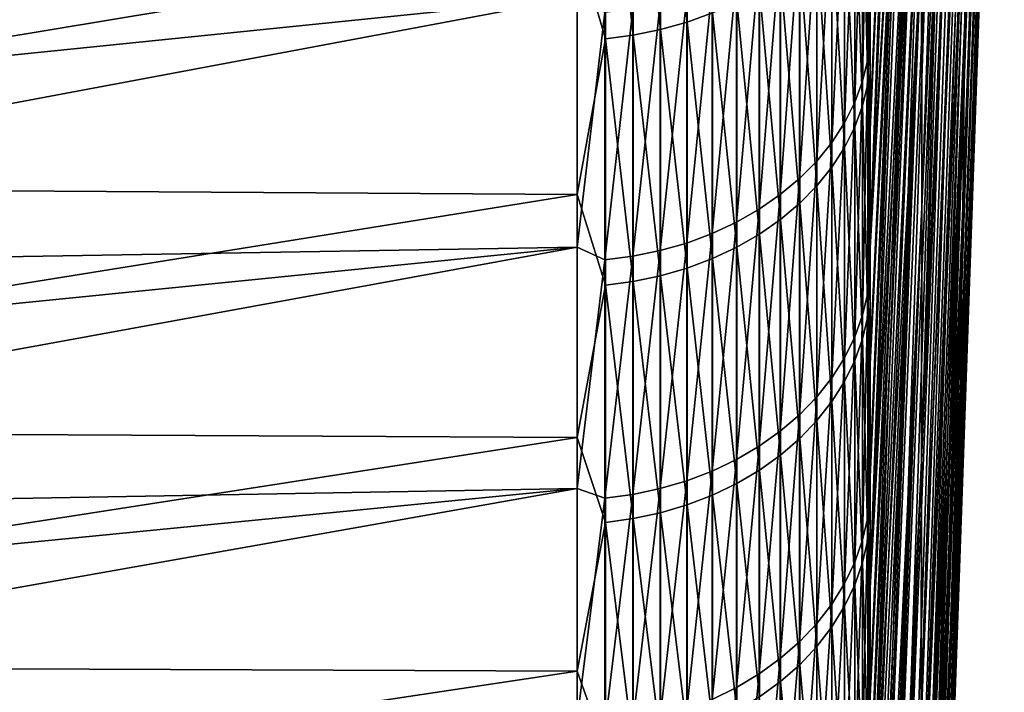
# Model space of a CAD drawing. Header units: metres. Extents: x -2 to 78, y -85 to 85.
# Tile 15 of 256: x 5.04 to 11.58, y -68.69 to -64.22. Entities that reach past the tile are written whole.
import ezdxf

# ---------------------------------------------------------------- set-up
doc = ezdxf.new("R2010")
doc.units = ezdxf.units.M
doc.layers.add('solid_20004802', color=7, linetype='CONTINUOUS')

msp = doc.modelspace()

# ---------------------------------------------------------------- linework, layer by layer
at = {"layer": 'solid_20004802'}
for points in [[(11.334552, -56.497936, 34.880943), (11.027328, -63.692787, 38.905716), (11.02869, -65.468307, 35.765499)], [(11.334552, -56.497936, 34.880943), (11.02869, -65.468307, 35.765499), (11.168026, -62.292381, 34.030483)], [(11.576154, -57.615036, 13.247166), (11.313656, -64.222252, 19.058382), (11.301142, -65.472, 15.762636)], [(11.562501, -58.670948, 10.214526), (11.576154, -57.615036, 13.247166), (11.301142, -65.472, 15.762636)], [(11.006896, -57.827164, 47.996834), (10.685865, -64.156021, 52.396568), (10.685865, -64.955505, 51.402111)], [(11.006896, -57.827164, 47.996834), (10.685865, -64.955505, 51.402111), (10.685865, -65.739586, 50.395443)], [(11.016425, -59.870583, 45.023994), (11.006896, -57.827164, 47.996834), (10.685865, -65.739586, 50.395443)], [(11.335947, -58.234875, 31.813858), (11.168026, -62.292381, 34.030483), (11.027328, -67.15139, 32.574783)], [(11.334552, -59.877266, 28.69512), (11.335947, -58.234875, 31.813858), (11.027328, -67.15139, 32.574783)], [(11.562501, -58.670948, 10.214526), (11.301142, -65.472, 15.762636), (11.28587, -66.620438, 12.430245)], [(11.546395, -59.635445, 7.151599), (11.562501, -58.670948, 10.214526), (11.28587, -66.620438, 12.430245)], [(11.546395, -59.635445, 7.151599), (11.28587, -66.620438, 12.430245), (11.267856, -67.666489, 9.064324)], [(11.52785, -60.50766, 4.06114), (11.546395, -59.635445, 7.151599), (11.267856, -67.666489, 9.064324)], [(11.016425, -59.870583, 45.023994), (10.685865, -65.739586, 50.395443), (10.685865, -66.508041, 49.376865)], [(11.016425, -59.870583, 45.023994), (10.685865, -66.508041, 49.376865), (10.685865, -67.260727, 48.346565)], [(11.016425, -59.870583, 45.023994), (10.685865, -67.260727, 48.346565), (10.685865, -67.997467, 47.304737)], [(11.023237, -61.826347, 41.99276), (11.016425, -59.870583, 45.023994), (10.685865, -67.997467, 47.304737)], [(11.334552, -59.877266, 28.69512), (11.027328, -67.15139, 32.574783), (11.023237, -68.740608, 29.336292)], [(11.330369, -61.423573, 25.527647), (11.334552, -59.877266, 28.69512), (11.023237, -68.740608, 29.336292)], [(11.52785, -60.50766, 4.06114), (11.267856, -67.666489, 9.064324), (11.247115, -68.609177, 5.66802)], [(11.506884, -61.286804, 0.945931), (11.52785, -60.50766, 4.06114), (11.247115, -68.609177, 5.66802)], [(10.863829, -60.785301, -49.937397), (10.685867, -64.893028, -51.480885), (10.685863, -64.09243, -52.474396)], [(10.863829, -60.785301, -49.937397), (10.685866, -65.678268, -50.475292), (10.685867, -64.893028, -51.480885)], [(10.863829, -60.785301, -49.937397), (10.919568, -61.532375, -46.81477), (10.685866, -65.678268, -50.475292)], [(11.506884, -61.286804, 0.945931), (11.247115, -68.609177, 5.66802), (11.223669, -69.447617, 2.244507)], [(11.483513, -61.972183, -2.191226), (11.506884, -61.286804, 0.945931), (11.223669, -69.447617, 2.244507)], [(11.330369, -61.423573, 25.527647), (11.023237, -68.740608, 29.336292), (11.016425, -70.234604, 26.05279)], [(11.323401, -62.872353, 22.3144), (11.330369, -61.423573, 25.527647), (11.016425, -70.234604, 26.05279)], [(10.919568, -61.532375, -46.81477), (10.685864, -67.20182, -48.428432), (10.685863, -66.447945, -49.457779)], [(10.919568, -61.532375, -46.81477), (10.685863, -66.447945, -49.457779), (10.685866, -65.678268, -50.475292)], [(10.919568, -61.532375, -46.81477), (10.685867, -67.939735, -47.387531), (10.685864, -67.20182, -48.428432)], [(10.919568, -61.532375, -46.81477), (10.973433, -62.185459, -43.671104), (10.685867, -67.939735, -47.387531)], [(11.023237, -61.826347, 41.99276), (10.685865, -67.997467, 47.304737), (10.685865, -68.718071, 46.251705)], [(11.023237, -61.826347, 41.99276), (10.685865, -68.718071, 46.251705), (10.685865, -69.422356, 45.187729)], [(11.023237, -61.826347, 41.99276), (10.685865, -69.422356, 45.187729), (10.685865, -70.110161, 44.113033)], [(11.027328, -63.692787, 38.905716), (11.023237, -61.826347, 41.99276), (10.685865, -70.110161, 44.113033)], [(11.483513, -61.972183, -2.191226), (11.223669, -69.447617, 2.244507), (11.197537, -70.181023, -1.203014)], [(11.457761, -62.563175, -5.347506), (11.483513, -61.972183, -2.191226), (11.197537, -70.181023, -1.203014)], [(10.973433, -62.185459, -43.671104), (10.685866, -70.05619, -44.198647), (10.685863, -69.367142, -45.272526)], [(10.973433, -62.185459, -43.671104), (10.685863, -69.367142, -45.272526), (10.685865, -68.661583, -46.335526)], [(10.973433, -62.185459, -43.671104), (10.685865, -68.661583, -46.335526), (10.685867, -67.939735, -47.387531)], [(10.973433, -62.185459, -43.671104), (11.025376, -62.743965, -40.509239), (10.685866, -70.05619, -44.198647)], [(11.168026, -62.292381, 34.030483), (11.02869, -65.468307, 35.765499), (11.027328, -67.15139, 32.574783)], [(9.293654, -62.597675, -56.986767), (9.469689, -62.549461, -56.942875), (9.469689, -64.240768, -55.027714)], [(9.469689, -64.240768, -55.027714), (9.469689, -62.549461, -56.942875), (9.638835, -64.17894, -54.974747)], [(11.457761, -62.563175, -5.347506), (11.197537, -70.181023, -1.203014), (11.168745, -70.808716, -4.671319)], [(11.429649, -63.05925, -8.520069), (11.457761, -62.563175, -5.347506), (11.168745, -70.808716, -4.671319)], [(8.92717, -62.656536, -57.040352), (9.112282, -62.633472, -57.019356), (9.112282, -64.327057, -55.10162)], [(9.112282, -62.633472, -57.019356), (9.293654, -62.597675, -56.986767), (9.293654, -64.290291, -55.070129)], [(9.112282, -64.327057, -55.10162), (9.112282, -62.633472, -57.019356), (9.293654, -64.290291, -55.070129)], [(9.293654, -64.290291, -55.070129), (9.293654, -62.597675, -56.986767), (9.469689, -64.240768, -55.027714)], [(8.92717, -64.350746, -55.12191), (8.740137, -63.709984, -55.882038), (8.92717, -62.656536, -57.040352)], [(8.92717, -64.350746, -55.12191), (8.92717, -62.656536, -57.040352), (9.112282, -64.327057, -55.10162)], [(11.025376, -62.743965, -40.509239), (10.685867, -70.640106, -43.259258), (10.685866, -70.05619, -44.198647)], [(11.025376, -62.743965, -40.509239), (10.741631, -71.191635, -39.778503), (10.685867, -70.640106, -43.259258)], [(11.025376, -62.743965, -40.509239), (11.075348, -63.20739, -37.332008), (10.741631, -71.191635, -39.778503)], [(10.634434, -64.632584, 52.399174), (10.66888, -64.489243, 52.282963), (10.66888, -62.880714, 54.206879)], [(10.634434, -63.020481, 54.32737), (10.634434, -64.632584, 52.399174), (10.66888, -62.880714, 54.206879)], [(10.685865, -63.341331, 53.378548), (10.66888, -62.880714, 54.206879), (10.66888, -64.489243, 52.282963)], [(11.323401, -62.872353, 22.3144), (11.016425, -70.234604, 26.05279), (11.006896, -71.632095, 22.727076)], [(11.313656, -64.222252, 19.058382), (11.323401, -62.872353, 22.3144), (11.006896, -71.632095, 22.727076)], [(10.582837, -64.772789, 52.51284), (10.634434, -64.632584, 52.399174), (10.634434, -63.020481, 54.32737)], [(10.582837, -63.157188, 54.445217), (10.582837, -64.772789, 52.51284), (10.634434, -63.020481, 54.32737)], [(10.635035, -63.189278, -54.127018), (10.669239, -63.049095, -54.006939), (10.669239, -64.651505, -52.078026)], [(10.685863, -64.09243, -52.474396), (10.669239, -64.651505, -52.078026), (10.669239, -63.049095, -54.006939)], [(11.429649, -63.05925, -8.520069), (11.168745, -70.808716, -4.671319), (11.137321, -71.330101, -8.157167)], [(11.399204, -63.459957, -11.70606), (11.429649, -63.05925, -8.520069), (11.137321, -71.330101, -8.157167)], [(10.514546, -64.908615, 52.622959), (10.582837, -64.772789, 52.51284), (10.582837, -63.157188, 54.445217)], [(10.514546, -63.289631, 54.559387), (10.514546, -64.908615, 52.622959), (10.582837, -63.157188, 54.445217)], [(10.583675, -63.326405, -54.24448), (10.635035, -63.189278, -54.127018), (10.635035, -64.79525, -52.193817)], [(10.635035, -64.79525, -52.193817), (10.635035, -63.189278, -54.127018), (10.669239, -64.651505, -52.078026)], [(11.075348, -63.20739, -37.332008), (10.795148, -71.636871, -36.282379), (10.741631, -71.191635, -39.778503)], [(11.075348, -63.20739, -37.332008), (11.123305, -63.575317, -34.142281), (10.795148, -71.636871, -36.282379)], [(10.430161, -65.038872, 52.728561), (10.514546, -64.908615, 52.622959), (10.514546, -63.289631, 54.559387)], [(10.430161, -63.416637, 54.668877), (10.430161, -65.038872, 52.728561), (10.514546, -63.289631, 54.559387)], [(10.515614, -63.459274, -54.358292), (10.583675, -63.326405, -54.24448), (10.583675, -64.93586, -52.307083)], [(10.583675, -64.93586, -52.307083), (10.583675, -63.326405, -54.24448), (10.635035, -64.79525, -52.193817)], [(10.685865, -64.156021, 52.396568), (10.685865, -63.341331, 53.378548), (10.66888, -64.489243, 52.282963)], [(10.330427, -65.162407, 52.828716), (10.430161, -65.038872, 52.728561), (10.430161, -63.416637, 54.668877)], [(10.330427, -63.537094, 54.772717), (10.330427, -65.162407, 52.828716), (10.430161, -63.416637, 54.668877)], [(10.43145, -63.586708, -54.467449), (10.515614, -63.459274, -54.358292), (10.515614, -65.072105, -52.416828)], [(10.515614, -65.072105, -52.416828), (10.515614, -63.459274, -54.358292), (10.583675, -64.93586, -52.307083)], [(11.399204, -63.459957, -11.70606), (11.137321, -71.330101, -8.157167), (11.103292, -71.744705, -11.657298)], [(11.366453, -63.764942, -14.902614), (11.399204, -63.459957, -11.70606), (11.103292, -71.744705, -11.657298)], [(10.216221, -65.278137, 52.922539), (10.330427, -65.162407, 52.828716), (10.330427, -63.537094, 54.772717)], [(10.216221, -63.649937, 54.869995), (10.216221, -65.278137, 52.922539), (10.330427, -63.537094, 54.772717)], [(10.331923, -63.707588, -54.570995), (10.43145, -63.586708, -54.467449), (10.43145, -65.202782, -52.522091)], [(10.43145, -65.202782, -52.522091), (10.43145, -63.586708, -54.467449), (10.515614, -65.072105, -52.416828)], [(11.123305, -63.575317, -34.142281), (10.846382, -71.975029, -32.774246), (10.795148, -71.636871, -36.282379)], [(11.123305, -63.575317, -34.142281), (11.169205, -63.847416, -30.942923), (10.846382, -71.975029, -32.774246)], [(8.740137, -63.709984, -55.882038), (-0.986912, -65.323784, -54.385693), (-0.986912, -63.639023, -56.347805)], [(10.08855, -65.38504, 53.009209), (10.216221, -65.278137, 52.922539), (10.216221, -63.649937, 54.869995)], [(10.08855, -63.754169, 54.95985), (10.08855, -65.38504, 53.009209), (10.216221, -63.649937, 54.869995)], [(8.740137, -63.709984, -55.882038), (8.740137, -65.384537, -53.913136), (-0.986912, -65.323784, -54.385693)], [(8.92717, -64.350746, -55.12191), (8.740137, -65.384537, -53.913136), (8.740137, -63.709984, -55.882038)], [(10.217914, -63.82085, -54.668015), (10.331923, -63.707588, -54.570995), (10.331923, -65.326736, -52.621937)], [(10.331923, -65.326736, -52.621937), (10.331923, -63.707588, -54.570995), (10.43145, -65.202782, -52.522091)], [(11.027328, -63.692787, 38.905716), (10.685865, -72.073051, 40.827312), (10.685865, -72.693268, 39.712513)], [(11.027328, -63.692787, 38.905716), (10.685865, -72.693268, 39.712513), (11.02869, -65.468307, 35.765499)], [(11.027328, -63.692787, 38.905716), (10.685865, -70.110161, 44.113033), (10.685865, -70.781334, 43.027863)], [(11.027328, -63.692787, 38.905716), (10.685865, -70.781334, 43.027863), (10.685865, -71.435684, 41.932526)], [(11.027328, -63.692787, 38.905716), (10.685865, -71.435684, 41.932526), (10.685865, -72.073051, 40.827312)], [(9.948537, -65.48217, 53.087955), (10.08855, -65.38504, 53.009209), (10.08855, -63.754169, 54.95985)], [(9.948537, -63.848881, 55.041496), (9.948537, -65.48217, 53.087955), (10.08855, -63.754169, 54.95985)], [(11.366453, -63.764942, -14.902614), (11.103292, -71.744705, -11.657298), (11.06669, -72.052124, -15.168441)], [(11.331426, -63.973927, -18.10685), (11.366453, -63.764942, -14.902614), (11.06669, -72.052124, -15.168441)], [(9.797419, -65.56868, 53.158089), (9.948537, -65.48217, 53.087955), (9.948537, -63.848881, 55.041496)], [(9.797419, -63.933231, 55.114212), (9.797419, -65.56868, 53.158089), (9.948537, -63.848881, 55.041496)], [(10.090423, -63.925495, -54.757652), (10.217914, -63.82085, -54.668015), (10.217914, -65.442879, -52.715492)], [(10.217914, -65.442879, -52.715492), (10.217914, -63.82085, -54.668015), (10.331923, -65.326736, -52.621937)], [(11.169205, -63.847416, -30.942923), (10.895284, -72.205795, -29.257383), (10.846382, -71.975029, -32.774246)], [(11.169205, -63.847416, -30.942923), (11.213005, -64.023445, -27.736814), (10.895284, -72.205795, -29.257383)], [(9.636523, -65.643799, 53.21899), (9.797419, -65.56868, 53.158089), (9.797419, -63.933231, 55.114212)], [(9.636523, -64.006477, 55.177353), (9.636523, -65.643799, 53.21899), (9.797419, -63.933231, 55.114212)], [(9.950575, -64.020599, -54.839119), (10.090423, -63.925495, -54.757652), (10.090423, -65.550179, -52.801926)], [(10.090423, -65.550179, -52.801926), (10.090423, -63.925495, -54.757652), (10.217914, -65.442879, -52.715492)], [(9.467271, -65.706871, 53.270126), (9.636523, -65.643799, 53.21899), (9.636523, -64.006477, 55.177353)], [(9.467271, -64.067978, 55.23037), (9.467271, -65.706871, 53.270126), (9.636523, -64.006477, 55.177353)], [(11.331426, -63.973927, -18.10685), (11.06669, -72.052124, -15.168441), (11.027551, -72.252083, -18.687313)], [(11.294152, -64.086723, -21.315889), (11.331426, -63.973927, -18.10685), (11.027551, -72.252083, -18.687313)], [(9.291151, -65.757339, 53.311039), (9.467271, -65.706871, 53.270126), (9.467271, -64.067978, 55.23037)], [(9.291151, -64.117188, 55.272789), (9.291151, -65.757339, 53.311039), (9.467271, -64.067978, 55.23037)], [(9.799603, -64.105331, -54.911697), (9.950575, -64.020599, -54.839119), (9.950575, -65.647705, -52.880486)], [(9.950575, -65.647705, -52.880486), (9.950575, -64.020599, -54.839119), (10.090423, -65.550179, -52.801926)], [(11.213005, -64.023445, -27.736814), (10.941808, -72.328957, -25.735079), (10.895284, -72.205795, -29.257383)], [(11.213005, -64.023445, -27.736814), (11.254666, -64.103233, -24.52684), (10.941808, -72.328957, -25.735079)], [(8.740137, -64.073517, 55.464844), (-0.986912, -65.06813, 54.691303), (-0.986912, -65.897537, 53.68906)], [(8.740137, -65.735176, 53.485046), (8.740137, -64.073517, 55.464844), (-0.986912, -65.897537, 53.68906)], [(8.740137, -64.073517, 55.464844), (-0.986912, -64.22348, 55.680733), (-0.986912, -65.06813, 54.691303)], [(8.924562, -64.177109, 55.324448), (8.740137, -64.073517, 55.464844), (8.740137, -65.735176, 53.485046)], [(9.109715, -65.794762, 53.341377), (9.291151, -65.757339, 53.311039), (9.291151, -64.117188, 55.272789)], [(9.109715, -64.153671, 55.304241), (9.109715, -65.794762, 53.341377), (9.291151, -64.117188, 55.272789)], [(9.638835, -64.17894, -54.974747), (9.799603, -64.105331, -54.911697), (9.799603, -65.734589, -52.95047)], [(9.799603, -65.734589, -52.95047), (9.799603, -64.105331, -54.911697), (9.950575, -65.647705, -52.880486)], [(10.685863, -64.09243, -52.474396), (10.685867, -64.893028, -51.480885), (10.669239, -64.651505, -52.078026)], [(11.254666, -64.103233, -24.52684), (10.98591, -72.344391, -22.210623), (10.941808, -72.328957, -25.735079)], [(11.294152, -64.086723, -21.315889), (11.027551, -72.252083, -18.687313), (10.98591, -72.344391, -22.210623)], [(11.254666, -64.103233, -24.52684), (11.294152, -64.086723, -21.315889), (10.98591, -72.344391, -22.210623)], [(8.924562, -64.177109, 55.324448), (8.740137, -65.735176, 53.485046), (8.924562, -65.818794, 53.360867)], [(8.924562, -65.818794, 53.360867), (9.109715, -65.794762, 53.341377), (9.109715, -64.153671, 55.304241)], [(8.924562, -64.177109, 55.324448), (8.924562, -65.818794, 53.360867), (9.109715, -64.153671, 55.304241)], [(9.469689, -64.240768, -55.027714), (9.638835, -64.17894, -54.974747), (9.638835, -65.810059, -53.011269)], [(9.638835, -65.810059, -53.011269), (9.638835, -64.17894, -54.974747), (9.799603, -65.734589, -52.95047)], [(10.685865, -64.955505, 51.402111), (10.685865, -64.156021, 52.396568), (10.66888, -64.489243, 52.282963)], [(9.293654, -64.290291, -55.070129), (9.469689, -64.240768, -55.027714), (9.469689, -65.873466, -53.06234)], [(9.469689, -65.873466, -53.06234), (9.469689, -64.240768, -55.027714), (9.638835, -65.810059, -53.011269)], [(11.313656, -64.222252, 19.058382), (11.006896, -71.632095, 22.727076), (10.994658, -72.931892, 19.361988)], [(11.301142, -65.472, 15.762636), (11.313656, -64.222252, 19.058382), (10.994658, -72.931892, 19.361988)], [(8.92717, -64.350746, -55.12191), (9.112282, -64.327057, -55.10162), (9.112282, -65.961945, -53.13361)], [(9.112282, -64.327057, -55.10162), (9.293654, -64.290291, -55.070129), (9.293654, -65.924248, -53.103241)], [(9.112282, -65.961945, -53.13361), (9.112282, -64.327057, -55.10162), (9.293654, -65.924248, -53.103241)], [(9.293654, -65.924248, -53.103241), (9.293654, -64.290291, -55.070129), (9.469689, -65.873466, -53.06234)], [(8.92717, -65.986237, -53.153175), (8.740137, -65.384537, -53.913136), (8.92717, -64.350746, -55.12191)], [(8.92717, -65.986237, -53.153175), (8.92717, -64.350746, -55.12191), (9.112282, -65.961945, -53.13361)], [(10.634434, -66.185707, 50.423168), (10.66888, -66.038925, 50.31134), (10.66888, -64.489243, 52.282963)], [(10.634434, -64.632584, 52.399174), (10.634434, -66.185707, 50.423168), (10.66888, -64.489243, 52.282963)], [(10.685865, -64.955505, 51.402111), (10.66888, -64.489243, 52.282963), (10.66888, -66.038925, 50.31134)], [(10.582837, -66.329285, 50.532547), (10.634434, -66.185707, 50.423168), (10.634434, -64.632584, 52.399174)], [(10.582837, -64.772789, 52.51284), (10.582837, -66.329285, 50.532547), (10.634434, -64.632584, 52.399174)], [(10.635035, -64.79525, -52.193817), (10.669239, -64.651505, -52.078026), (10.669239, -66.194923, -50.101597)], [(10.685866, -65.678268, -50.475292), (10.669239, -66.194923, -50.101597), (10.669239, -64.651505, -52.078026)], [(10.685867, -64.893028, -51.480885), (10.685866, -65.678268, -50.475292), (10.669239, -64.651505, -52.078026)], [(10.514546, -66.468376, 50.638515), (10.582837, -66.329285, 50.532547), (10.582837, -64.772789, 52.51284)], [(10.514546, -64.908615, 52.622959), (10.514546, -66.468376, 50.638515), (10.582837, -64.772789, 52.51284)], [(10.583675, -64.93586, -52.307083), (10.635035, -64.79525, -52.193817), (10.635035, -66.342102, -50.21299)], [(10.635035, -66.342102, -50.21299), (10.635035, -64.79525, -52.193817), (10.669239, -66.194923, -50.101597)], [(10.430161, -66.601761, 50.740135), (10.514546, -66.468376, 50.638515), (10.514546, -64.908615, 52.622959)], [(10.430161, -65.038872, 52.728561), (10.430161, -66.601761, 50.740135), (10.514546, -64.908615, 52.622959)], [(10.515614, -65.072105, -52.416828), (10.583675, -64.93586, -52.307083), (10.583675, -66.486069, -50.32196)], [(10.583675, -66.486069, -50.32196), (10.583675, -64.93586, -52.307083), (10.635035, -66.342102, -50.21299)], [(10.685865, -65.739586, 50.395443), (10.685865, -64.955505, 51.402111), (10.66888, -66.038925, 50.31134)], [(10.330427, -66.728264, 50.836514), (10.430161, -66.601761, 50.740135), (10.430161, -65.038872, 52.728561)], [(10.330427, -65.162407, 52.828716), (10.330427, -66.728264, 50.836514), (10.430161, -65.038872, 52.728561)], [(10.43145, -65.202782, -52.522091), (10.515614, -65.072105, -52.416828), (10.515614, -66.625565, -50.42754)], [(10.515614, -66.625565, -50.42754), (10.515614, -65.072105, -52.416828), (10.583675, -66.486069, -50.32196)], [(10.216221, -66.846779, 50.9268), (10.330427, -66.728264, 50.836514), (10.330427, -65.162407, 52.828716)], [(10.216221, -65.278137, 52.922539), (10.216221, -66.846779, 50.9268), (10.330427, -65.162407, 52.828716)], [(10.331923, -65.326736, -52.621937), (10.43145, -65.202782, -52.522091), (10.43145, -66.759361, -50.528809)], [(10.43145, -66.759361, -50.528809), (10.43145, -65.202782, -52.522091), (10.515614, -66.625565, -50.42754)], [(10.08855, -66.956245, 51.010197), (10.216221, -66.846779, 50.9268), (10.216221, -65.278137, 52.922539)], [(10.08855, -65.38504, 53.009209), (10.08855, -66.956245, 51.010197), (10.216221, -65.278137, 52.922539)], [(8.740137, -65.384537, -53.913136), (-0.986912, -66.948074, -52.373234), (-0.986912, -65.323784, -54.385693)], [(10.217914, -65.442879, -52.715492), (10.331923, -65.326736, -52.621937), (10.331923, -66.886276, -50.624866)], [(10.331923, -66.886276, -50.624866), (10.331923, -65.326736, -52.621937), (10.43145, -66.759361, -50.528809)], [(8.740137, -65.384537, -53.913136), (8.740137, -66.998268, -51.894081), (-0.986912, -66.948074, -52.373234)], [(8.92717, -65.986237, -53.153175), (8.740137, -66.998268, -51.894081), (8.740137, -65.384537, -53.913136)], [(9.948537, -67.055717, 51.085976), (10.08855, -66.956245, 51.010197), (10.08855, -65.38504, 53.009209)], [(9.948537, -65.48217, 53.087955), (9.948537, -67.055717, 51.085976), (10.08855, -65.38504, 53.009209)], [(10.090423, -65.550179, -52.801926), (10.217914, -65.442879, -52.715492), (10.217914, -67.005188, -50.714867)], [(10.217914, -67.005188, -50.714867), (10.217914, -65.442879, -52.715492), (10.331923, -66.886276, -50.624866)], [(9.797419, -67.144302, 51.153465), (9.948537, -67.055717, 51.085976), (9.948537, -65.48217, 53.087955)], [(9.797419, -65.56868, 53.158089), (9.797419, -67.144302, 51.153465), (9.948537, -65.48217, 53.087955)], [(11.02869, -65.468307, 35.765499), (10.685865, -72.693268, 39.712513), (10.685865, -73.296234, 38.588291)], [(11.02869, -65.468307, 35.765499), (10.685865, -73.296234, 38.588291), (10.685865, -73.881866, 37.45483)], [(11.02869, -65.468307, 35.765499), (10.685865, -73.881866, 37.45483), (10.685865, -74.450005, 36.312416)], [(11.027328, -67.15139, 32.574783), (11.02869, -65.468307, 35.765499), (10.685865, -74.450005, 36.312416)], [(11.301142, -65.472, 15.762636), (10.994658, -72.931892, 19.361988), (10.979722, -74.132896, 15.960398)], [(11.28587, -66.620438, 12.430245), (11.301142, -65.472, 15.762636), (10.979722, -74.132896, 15.960398)], [(9.636523, -67.22123, 51.21207), (9.797419, -67.144302, 51.153465), (9.797419, -65.56868, 53.158089)], [(9.636523, -65.643799, 53.21899), (9.636523, -67.22123, 51.21207), (9.797419, -65.56868, 53.158089)], [(9.950575, -65.647705, -52.880486), (10.090423, -65.550179, -52.801926), (10.090423, -67.115051, -50.798023)], [(10.090423, -67.115051, -50.798023), (10.090423, -65.550179, -52.801926), (10.217914, -67.005188, -50.714867)], [(9.291151, -67.337494, 51.300648), (9.467271, -67.285812, 51.261276), (9.467271, -65.706871, 53.270126)], [(9.291151, -65.757339, 53.311039), (9.291151, -67.337494, 51.300648), (9.467271, -65.706871, 53.270126)], [(9.467271, -67.285812, 51.261276), (9.636523, -67.22123, 51.21207), (9.636523, -65.643799, 53.21899)], [(9.467271, -65.706871, 53.270126), (9.467271, -67.285812, 51.261276), (9.636523, -65.643799, 53.21899)], [(9.799603, -65.734589, -52.95047), (9.950575, -65.647705, -52.880486), (9.950575, -67.214905, -50.8736)], [(9.950575, -67.214905, -50.8736), (9.950575, -65.647705, -52.880486), (10.090423, -67.115051, -50.798023)], [(10.685866, -65.678268, -50.475292), (10.685863, -66.447945, -49.457779), (10.669239, -66.194923, -50.101597)], [(8.740137, -65.735176, 53.485046), (-0.986912, -66.711502, 52.67424), (-0.986912, -67.509842, 51.647079)], [(8.740137, -67.335693, 51.455502), (8.740137, -65.735176, 53.485046), (-0.986912, -67.509842, 51.647079)], [(8.740137, -65.735176, 53.485046), (-0.986912, -65.897537, 53.68906), (-0.986912, -66.711502, 52.67424)], [(8.924562, -65.818794, 53.360867), (8.740137, -65.735176, 53.485046), (8.740137, -67.335693, 51.455502)], [(9.109715, -67.375816, 51.329842), (9.291151, -67.337494, 51.300648), (9.291151, -65.757339, 53.311039)], [(9.109715, -65.794762, 53.341377), (9.109715, -67.375816, 51.329842), (9.291151, -65.757339, 53.311039)], [(9.638835, -65.810059, -53.011269), (9.799603, -65.734589, -52.95047), (9.799603, -67.303864, -50.940929)], [(9.799603, -67.303864, -50.940929), (9.799603, -65.734589, -52.95047), (9.950575, -67.214905, -50.8736)], [(10.685865, -66.508041, 49.376865), (10.685865, -65.739586, 50.395443), (10.66888, -66.038925, 50.31134)], [(8.924562, -65.818794, 53.360867), (8.740137, -67.335693, 51.455502), (8.924562, -67.400429, 51.348595)], [(8.924562, -67.400429, 51.348595), (9.109715, -67.375816, 51.329842), (9.109715, -65.794762, 53.341377)], [(8.924562, -65.818794, 53.360867), (8.924562, -67.400429, 51.348595), (9.109715, -65.794762, 53.341377)], [(9.469689, -65.873466, -53.06234), (9.638835, -65.810059, -53.011269), (9.638835, -67.381142, -50.99942)], [(9.638835, -67.381142, -50.99942), (9.638835, -65.810059, -53.011269), (9.799603, -67.303864, -50.940929)], [(9.293654, -65.924248, -53.103241), (9.469689, -65.873466, -53.06234), (9.469689, -67.44606, -51.048557)], [(9.469689, -67.44606, -51.048557), (9.469689, -65.873466, -53.06234), (9.638835, -67.381142, -50.99942)], [(8.92717, -65.986237, -53.153175), (9.112282, -65.961945, -53.13361), (9.112282, -67.536644, -51.117119)], [(9.112282, -65.961945, -53.13361), (9.293654, -65.924248, -53.103241), (9.293654, -67.498047, -51.087906)], [(9.112282, -67.536644, -51.117119), (9.112282, -65.961945, -53.13361), (9.293654, -67.498047, -51.087906)], [(9.293654, -67.498047, -51.087906), (9.293654, -65.924248, -53.103241), (9.469689, -67.44606, -51.048557)], [(8.92717, -67.561516, -51.135944), (8.740137, -66.998268, -51.894081), (8.92717, -65.986237, -53.153175)], [(8.92717, -67.561516, -51.135944), (8.92717, -65.986237, -53.153175), (9.112282, -67.536644, -51.117119)], [(10.634434, -67.678444, 48.401157), (10.66888, -67.528351, 48.293812), (10.66888, -66.038925, 50.31134)], [(10.634434, -66.185707, 50.423168), (10.634434, -67.678444, 48.401157), (10.66888, -66.038925, 50.31134)], [(10.685865, -66.508041, 49.376865), (10.66888, -66.038925, 50.31134), (10.66888, -67.528351, 48.293812)], [(10.582837, -67.825256, 48.506149), (10.634434, -67.678444, 48.401157), (10.634434, -66.185707, 50.423168)], [(10.582837, -66.329285, 50.532547), (10.582837, -67.825256, 48.506149), (10.634434, -66.185707, 50.423168)], [(10.635035, -66.342102, -50.21299), (10.669239, -66.194923, -50.101597), (10.669239, -67.677948, -48.079453)], [(10.685864, -67.20182, -48.428432), (10.669239, -67.677948, -48.079453), (10.669239, -66.194923, -50.101597)], [(10.685863, -66.447945, -49.457779), (10.685864, -67.20182, -48.428432), (10.669239, -66.194923, -50.101597)], [(10.514546, -67.967491, 48.607868), (10.582837, -67.825256, 48.506149), (10.582837, -66.329285, 50.532547)], [(10.514546, -66.468376, 50.638515), (10.514546, -67.967491, 48.607868), (10.582837, -66.329285, 50.532547)], [(10.583675, -66.486069, -50.32196), (10.635035, -66.342102, -50.21299), (10.635035, -67.828415, -48.186352)], [(10.635035, -67.828415, -48.186352), (10.635035, -66.342102, -50.21299), (10.669239, -67.677948, -48.079453)], [(10.430161, -68.103882, 48.70541), (10.514546, -67.967491, 48.607868), (10.514546, -66.468376, 50.638515)], [(10.430161, -66.601761, 50.740135), (10.430161, -68.103882, 48.70541), (10.514546, -66.468376, 50.638515)], [(10.515614, -66.625565, -50.42754), (10.583675, -66.486069, -50.32196), (10.583675, -67.975616, -48.29092)], [(10.583675, -67.975616, -48.29092), (10.583675, -66.486069, -50.32196), (10.635035, -67.828415, -48.186352)], [(10.685865, -67.260727, 48.346565), (10.685865, -66.508041, 49.376865), (10.66888, -67.528351, 48.293812)], [(10.330427, -68.233238, 48.797924), (10.430161, -68.103882, 48.70541), (10.430161, -66.601761, 50.740135)], [(10.330427, -66.728264, 50.836514), (10.330427, -68.233238, 48.797924), (10.430161, -66.601761, 50.740135)], [(11.28587, -66.620438, 12.430245), (10.979722, -74.132896, 15.960398), (10.962101, -75.234077, 12.525205)], [(11.267856, -67.666489, 9.064324), (11.28587, -66.620438, 12.430245), (10.962101, -75.234077, 12.525205)], [(10.43145, -66.759361, -50.528809), (10.515614, -66.625565, -50.42754), (10.515614, -68.118233, -48.392242)], [(10.515614, -68.118233, -48.392242), (10.515614, -66.625565, -50.42754), (10.583675, -67.975616, -48.29092)], [(10.216221, -68.354424, 48.88459), (10.330427, -68.233238, 48.797924), (10.330427, -66.728264, 50.836514)], [(10.216221, -66.846779, 50.9268), (10.216221, -68.354424, 48.88459), (10.330427, -66.728264, 50.836514)], [(10.331923, -66.886276, -50.624866), (10.43145, -66.759361, -50.528809), (10.43145, -68.255028, -48.489422)], [(10.43145, -68.255028, -48.489422), (10.43145, -66.759361, -50.528809), (10.515614, -68.118233, -48.392242)], [(10.08855, -68.466362, 48.964645), (10.216221, -68.354424, 48.88459), (10.216221, -66.846779, 50.9268)], [(10.08855, -66.956245, 51.010197), (10.08855, -68.466362, 48.964645), (10.216221, -66.846779, 50.9268)], [(8.740137, -66.998268, -51.894081), (-0.986912, -68.510391, -50.31229), (-0.986912, -66.948074, -52.373234)], [(10.217914, -67.005188, -50.714867), (10.331923, -66.886276, -50.624866), (10.331923, -68.384781, -48.5816)], [(10.331923, -68.384781, -48.5816), (10.331923, -66.886276, -50.624866), (10.43145, -68.255028, -48.489422)], [(8.740137, -66.998268, -51.894081), (8.740137, -68.549683, -49.826752), (-0.986912, -68.510391, -50.31229)], [(8.92717, -67.561516, -51.135944), (8.740137, -68.549683, -49.826752), (8.740137, -66.998268, -51.894081)], [(9.948537, -68.568077, 49.037384), (10.08855, -68.466362, 48.964645), (10.08855, -66.956245, 51.010197)], [(9.948537, -67.055717, 51.085976), (9.948537, -68.568077, 49.037384), (10.08855, -66.956245, 51.010197)], [(10.090423, -67.115051, -50.798023), (10.217914, -67.005188, -50.714867), (10.217914, -68.506363, -48.667973)], [(10.217914, -68.506363, -48.667973), (10.217914, -67.005188, -50.714867), (10.331923, -68.384781, -48.5816)], [(9.797419, -68.658661, 49.102165), (9.948537, -68.568077, 49.037384), (9.948537, -67.055717, 51.085976)], [(9.797419, -67.144302, 51.153465), (9.797419, -68.658661, 49.102165), (9.948537, -67.055717, 51.085976)], [(9.636523, -68.73732, 49.158421), (9.797419, -68.658661, 49.102165), (9.797419, -67.144302, 51.153465)], [(9.636523, -67.22123, 51.21207), (9.636523, -68.73732, 49.158421), (9.797419, -67.144302, 51.153465)], [(9.950575, -67.214905, -50.8736), (10.090423, -67.115051, -50.798023), (10.090423, -68.61869, -48.747772)], [(10.090423, -68.61869, -48.747772), (10.090423, -67.115051, -50.798023), (10.217914, -68.506363, -48.667973)], [(10.685864, -67.20182, -48.428432), (10.685867, -67.939735, -47.387531), (10.669239, -67.677948, -48.079453)], [(11.027328, -67.15139, 32.574783), (10.685865, -74.450005, 36.312416), (10.685865, -75.000496, 35.16135)], [(11.027328, -67.15139, 32.574783), (10.685865, -75.000496, 35.16135), (10.685865, -75.53318, 34.001957)], [(11.027328, -67.15139, 32.574783), (10.685865, -75.53318, 34.001957), (10.685865, -76.047943, 32.834496)], [(11.023237, -68.740608, 29.336292), (11.027328, -67.15139, 32.574783), (10.685865, -76.047943, 32.834496)], [(9.467271, -68.80336, 49.205654), (9.636523, -68.73732, 49.158421), (9.636523, -67.22123, 51.21207)], [(9.467271, -67.285812, 51.261276), (9.467271, -68.80336, 49.205654), (9.636523, -67.22123, 51.21207)], [(9.799603, -67.303864, -50.940929), (9.950575, -67.214905, -50.8736), (9.950575, -68.720779, -48.820297)], [(9.950575, -68.720779, -48.820297), (9.950575, -67.214905, -50.8736), (10.090423, -68.61869, -48.747772)], [(10.685865, -67.997467, 47.304737), (10.685865, -67.260727, 48.346565), (10.66888, -67.528351, 48.293812)], [(8.740137, -67.335693, 51.455502), (-0.986912, -68.292374, 50.607826), (-0.986912, -69.058899, 49.556713)], [(8.740137, -68.873566, 49.378086), (8.740137, -67.335693, 51.455502), (-0.986912, -69.058899, 49.556713)], [(8.740137, -67.335693, 51.455502), (-0.986912, -67.509842, 51.647079), (-0.986912, -68.292374, 50.607826)], [(8.924562, -67.400429, 51.348595), (8.740137, -67.335693, 51.455502), (8.740137, -68.873566, 49.378086)], [(9.109715, -68.895393, 49.271469), (9.291151, -68.856209, 49.24345), (9.291151, -67.337494, 51.300648)], [(9.109715, -67.375816, 51.329842), (9.109715, -68.895393, 49.271469), (9.291151, -67.337494, 51.300648)], [(9.291151, -68.856209, 49.24345), (9.467271, -68.80336, 49.205654), (9.467271, -67.285812, 51.261276)], [(9.291151, -67.337494, 51.300648), (9.291151, -68.856209, 49.24345), (9.467271, -67.285812, 51.261276)], [(9.638835, -67.381142, -50.99942), (9.799603, -67.303864, -50.940929), (9.799603, -68.811729, -48.884907)], [(9.799603, -68.811729, -48.884907), (9.799603, -67.303864, -50.940929), (9.950575, -68.720779, -48.820297)], [(8.924562, -67.400429, 51.348595), (8.740137, -68.873566, 49.378086), (8.924562, -68.920563, 49.289471)], [(8.924562, -68.920563, 49.289471), (9.109715, -68.895393, 49.271469), (9.109715, -67.375816, 51.329842)], [(8.924562, -67.400429, 51.348595), (8.924562, -68.920563, 49.289471), (9.109715, -67.375816, 51.329842)], [(9.469689, -67.44606, -51.048557), (9.638835, -67.381142, -50.99942), (9.638835, -68.890739, -48.94104)], [(9.638835, -68.890739, -48.94104), (9.638835, -67.381142, -50.99942), (9.799603, -68.811729, -48.884907)], [(9.293654, -67.498047, -51.087906), (9.469689, -67.44606, -51.048557), (9.469689, -68.957108, -48.98819)], [(9.469689, -68.957108, -48.98819), (9.469689, -67.44606, -51.048557), (9.638835, -68.890739, -48.94104)], [(8.92717, -67.561516, -51.135944), (9.112282, -67.536644, -51.117119), (9.112282, -69.049728, -49.053989)], [(9.112282, -67.536644, -51.117119), (9.293654, -67.498047, -51.087906), (9.293654, -69.010262, -49.025951)], [(9.112282, -69.049728, -49.053989), (9.112282, -67.536644, -51.117119), (9.293654, -69.010262, -49.025951)], [(9.293654, -69.010262, -49.025951), (9.293654, -67.498047, -51.087906), (9.469689, -68.957108, -48.98819)], [(10.634434, -69.109436, 46.33498), (10.66888, -68.956161, 46.232216), (10.66888, -67.528351, 48.293812)], [(10.634434, -67.678444, 48.401157), (10.634434, -69.109436, 46.33498), (10.66888, -67.528351, 48.293812)], [(10.685865, -67.997467, 47.304737), (10.66888, -67.528351, 48.293812), (10.66888, -68.956161, 46.232216)], [(8.92717, -69.075157, -49.072052), (8.740137, -68.549683, -49.826752), (8.92717, -67.561516, -51.135944)], [(8.92717, -69.075157, -49.072052), (8.92717, -67.561516, -51.135944), (9.112282, -69.049728, -49.053989)], [(11.267856, -67.666489, 9.064324), (10.962101, -75.234077, 12.525205), (10.941809, -76.234489, 9.059341)], [(11.247115, -68.609177, 5.66802), (11.267856, -67.666489, 9.064324), (10.941809, -76.234489, 9.059341)], [(10.582837, -69.259346, 46.435493), (10.634434, -69.109436, 46.33498), (10.634434, -67.678444, 48.401157)], [(10.582837, -67.825256, 48.506149), (10.582837, -69.259346, 46.435493), (10.634434, -67.678444, 48.401157)], [(10.635035, -67.828415, -48.186352), (10.669239, -67.677948, -48.079453), (10.669239, -69.099213, -46.013439)], [(10.685865, -68.661583, -46.335526), (10.669239, -69.099213, -46.013439), (10.669239, -67.677948, -48.079453)], [(10.685867, -67.939735, -47.387531), (10.685865, -68.661583, -46.335526), (10.669239, -67.677948, -48.079453)], [(10.514546, -69.404587, 46.532867), (10.582837, -69.259346, 46.435493), (10.582837, -67.825256, 48.506149)], [(10.514546, -67.967491, 48.607868), (10.514546, -69.404587, 46.532867), (10.582837, -67.825256, 48.506149)], [(10.583675, -67.975616, -48.29092), (10.635035, -67.828415, -48.186352), (10.635035, -69.252846, -46.115746)], [(10.635035, -69.252846, -46.115746), (10.635035, -67.828415, -48.186352), (10.669239, -69.099213, -46.013439)], [(10.430161, -69.543861, 46.626247), (10.514546, -69.404587, 46.532867), (10.514546, -67.967491, 48.607868)], [(10.430161, -68.103882, 48.70541), (10.430161, -69.543861, 46.626247), (10.514546, -67.967491, 48.607868)], [(10.515614, -68.118233, -48.392242), (10.583675, -67.975616, -48.29092), (10.583675, -69.403137, -46.21582)], [(10.583675, -69.403137, -46.21582), (10.583675, -67.975616, -48.29092), (10.635035, -69.252846, -46.115746)], [(10.685865, -68.718071, 46.251705), (10.685865, -67.997467, 47.304737), (10.66888, -68.956161, 46.232216)], [(10.330427, -69.675957, 46.714813), (10.430161, -69.543861, 46.626247), (10.430161, -68.103882, 48.70541)], [(10.330427, -68.233238, 48.797924), (10.330427, -69.675957, 46.714813), (10.430161, -68.103882, 48.70541)], [(10.43145, -68.255028, -48.489422), (10.515614, -68.118233, -48.392242), (10.515614, -69.548752, -46.312786)], [(10.515614, -69.548752, -46.312786), (10.515614, -68.118233, -48.392242), (10.583675, -69.403137, -46.21582)], [(10.216221, -69.799706, 46.797779), (10.330427, -69.675957, 46.714813), (10.330427, -68.233238, 48.797924)], [(10.216221, -68.354424, 48.88459), (10.216221, -69.799706, 46.797779), (10.330427, -68.233238, 48.797924)], [(10.331923, -68.384781, -48.5816), (10.43145, -68.255028, -48.489422), (10.43145, -69.688416, -46.405792)], [(10.43145, -69.688416, -46.405792), (10.43145, -68.255028, -48.489422), (10.515614, -69.548752, -46.312786)], [(10.08855, -69.914009, 46.874416), (10.216221, -69.799706, 46.797779), (10.216221, -68.354424, 48.88459)], [(10.08855, -68.466362, 48.964645), (10.08855, -69.914009, 46.874416), (10.216221, -68.354424, 48.88459)], [(10.217914, -68.506363, -48.667973), (10.331923, -68.384781, -48.5816), (10.331923, -69.8209, -46.494011)], [(10.331923, -69.8209, -46.494011), (10.331923, -68.384781, -48.5816), (10.43145, -69.688416, -46.405792)], [(8.740137, -68.549683, -49.826752), (-0.986912, -70.009285, -48.204777), (-0.986912, -68.510391, -50.31229)], [(9.948537, -70.017868, 46.94405), (10.08855, -69.914009, 46.874416), (10.08855, -68.466362, 48.964645)], [(9.948537, -68.568077, 49.037384), (9.948537, -70.017868, 46.94405), (10.08855, -68.466362, 48.964645)], [(10.090423, -68.61869, -48.747772), (10.217914, -68.506363, -48.667973), (10.217914, -69.94503, -46.576668)], [(10.217914, -69.94503, -46.576668), (10.217914, -68.506363, -48.667973), (10.331923, -69.8209, -46.494011)], [(8.740137, -68.549683, -49.826752), (8.740137, -70.037323, -47.713074), (-0.986912, -70.009285, -48.204777)], [(8.92717, -69.075157, -49.072052), (8.740137, -70.037323, -47.713074), (8.740137, -68.549683, -49.826752)], [(9.797419, -70.110367, 47.006065), (9.948537, -70.017868, 46.94405), (9.948537, -68.568077, 49.037384)], [(9.797419, -68.658661, 49.102165), (9.797419, -70.110367, 47.006065), (9.948537, -68.568077, 49.037384)], [(9.950575, -68.720779, -48.820297), (10.090423, -68.61869, -48.747772), (10.090423, -70.059715, -46.653038)], [(10.090423, -70.059715, -46.653038), (10.090423, -68.61869, -48.747772), (10.217914, -69.94503, -46.576668)], [(11.247115, -68.609177, 5.66802), (10.941809, -76.234489, 9.059341), (10.918863, -77.133278, 5.565763)], [(11.223669, -69.447617, 2.244507), (11.247115, -68.609177, 5.66802), (10.918863, -77.133278, 5.565763)], [(9.636523, -70.190697, 47.059921), (9.797419, -70.110367, 47.006065), (9.797419, -68.658661, 49.102165)], [(9.636523, -68.73732, 49.158421), (9.636523, -70.190697, 47.059921), (9.797419, -68.658661, 49.102165)], [(10.685865, -68.661583, -46.335526), (10.685863, -69.367142, -45.272526), (10.669239, -69.099213, -46.013439)]]:
    msp.add_3dface(points, dxfattribs=at)

doc.saveas('drawing.dxf')
